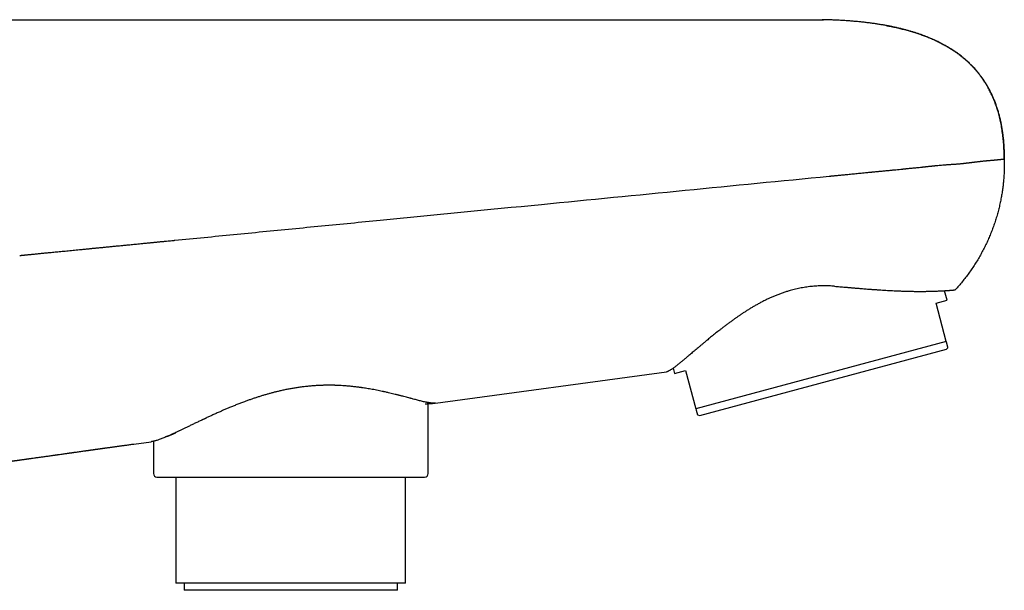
# Model space of a CAD drawing. Header units: millimetres. Extents: x 8 to 865, y 12 to 373.
# Tile 14 of 14: x 781 to 865, y 315 to 363. Entities that reach past the tile are written whole.
import ezdxf

# ---------------------------------------------------------------- set-up
doc = ezdxf.new("R2010")
doc.units = ezdxf.units.MM

msp = doc.modelspace()

# ---------------------------------------------------------------- linework, layer by layer
at = {"color": 7, "linetype": 'Continuous', "lineweight": 30}
for p, q in [((790.614, 362.998), (848.969, 362.996)), ((848.971, 362.997), (848.969, 362.997)), ((848.97, 362.997), (848.97, 362.997)), ((848.971, 362.997), (848.971, 362.997)), ((849.166, 362.997), (849.167, 362.997)), ((849.167, 362.997), (849.262, 362.995)), ((859.765, 339.208), (859.548, 340.015)), ((858.82, 338.954), (859.765, 339.208)), ((859.694, 335.699), (858.82, 338.954)), ((859.694, 335.699), (838.45, 329.994)), ((838.775, 329.424), (859.699, 335.043)), ((859.699, 335.043), (859.835, 335.175)), ((836.514, 333.433), (836.632, 332.995)), ((836.632, 332.995), (837.576, 333.249)), ((837.576, 333.249), (838.45, 329.994)), ((816.361, 330.475), (835.96, 333.134)), ((815.744, 324.5), (815.744, 330.435)), ((838.591, 329.47), (838.775, 329.424)), ((790.729, 326.997), (790.785, 327.005)), ((790.778, 327.016), (790.783, 327.017)), ((790.783, 327.005), (792.26, 327.206)), ((792.444, 327.24), (792.444, 324.5)), ((794.356, 324.2), (794.356, 315.2)), ((813.831, 315.2), (813.831, 324.2)), ((813.831, 315.2), (794.356, 315.2)), ((795.055, 315.2), (795.055, 314.6)), ((813.132, 314.6), (813.132, 315.2)), ((813.132, 314.6), (795.055, 314.6))]:
    msp.add_line(p, q, dxfattribs=at)
for centre, start, end in [((792.744, 324.5), 180, 270), ((815.444, 324.5), 270, 0)]:
    msp.add_arc(centre, 0.3, start, end, dxfattribs=at)
for points, knots in [([(761.318, 362.999), (761.332, 362.999), (761.367, 362.999), (761.433, 362.999), (761.498, 362.999), (761.55, 362.999), (761.586, 362.999), (761.623, 362.999), (761.662, 362.999), (761.702, 362.999), (761.768, 362.999), (761.863, 362.999), (761.995, 362.999), (762.137, 362.999), (762.289, 362.999), (762.45, 362.999), (762.61, 362.999), (762.765, 362.999), (762.913, 362.999), (763.067, 362.999), (763.227, 362.999), (763.394, 362.999), (763.589, 362.999), (763.816, 362.999), (764.078, 362.999), (764.35, 362.999), (764.633, 362.999), (764.927, 362.999), (765.225, 362.999), (765.528, 362.999), (765.834, 362.999), (766.15, 362.999), (766.474, 362.999), (766.808, 362.999), (767.149, 362.999), (767.498, 362.999), (767.855, 362.999), (768.22, 362.999), (768.55, 362.998), (768.842, 362.998), (769.094, 362.998), (769.349, 362.998), (769.607, 362.998), (769.869, 362.998), (770.175, 362.998), (770.527, 362.998), (770.927, 362.998), (771.333, 362.998), (771.744, 362.998), (772.161, 362.998), (772.538, 362.998), (772.872, 362.998), (773.162, 362.998), (773.454, 362.998), (773.749, 362.998), (774.047, 362.998), (774.347, 362.998), (774.701, 362.998), (775.112, 362.998), (775.579, 362.998), (776.051, 362.998), (776.526, 362.998), (777.006, 362.998), (777.438, 362.998), (777.819, 362.998), (778.149, 362.998), (778.481, 362.998), (778.815, 362.998), (779.151, 362.998), (779.488, 362.998), (779.886, 362.998), (780.343, 362.998), (780.861, 362.998), (781.382, 362.998), (781.905, 362.998), (782.43, 362.998), (782.937, 362.998), (783.425, 362.998), (783.894, 362.998), (784.269, 362.998), (784.55, 362.998), (784.735, 362.998), (784.921, 362.998), (785.108, 362.998), (785.294, 362.998), (785.53, 362.998), (785.814, 362.998), (786.143, 362.998), (786.465, 362.998), (786.779, 362.998), (787.061, 362.998), (787.318, 362.998), (787.556, 362.998), (787.775, 362.998), (787.973, 362.998), (788.141, 362.998), (788.258, 362.998), (788.325, 362.998), (788.346, 362.998), (788.367, 362.998), (788.388, 362.998), (788.409, 362.998), (788.565, 362.998), (788.742, 362.998), (788.941, 362.998), (789.026, 362.998), (789.107, 362.998), (789.325, 362.998), (789.522, 362.998), (789.698, 362.998), (789.714, 362.998), (789.727, 362.998), (789.742, 362.998), (789.759, 362.998), (789.789, 362.998), (789.835, 362.998), (789.893, 362.998), (789.953, 362.998), (790.014, 362.998), (790.08, 362.998), (790.15, 362.998), (790.228, 362.998), (790.31, 362.998), (790.392, 362.998), (790.463, 362.998), (790.523, 362.998), (790.572, 362.998), (790.601, 362.998), (790.614, 362.998)], [0, 0, 0, 0, 0.007587, 0.018925, 0.030313, 0.034801, 0.039298, 0.043804, 0.048318, 0.052842, 0.057375, 0.070028, 0.082697, 0.095388, 0.108104, 0.12085, 0.13363, 0.143699, 0.153793, 0.163915, 0.174066, 0.184249, 0.194466, 0.208765, 0.223058, 0.23735, 0.251646, 0.265953, 0.280274, 0.293796, 0.307341, 0.320913, 0.334515, 0.348105, 0.361666, 0.375201, 0.388715, 0.402213, 0.415698, 0.424523, 0.433347, 0.44217, 0.450993, 0.459818, 0.468646, 0.481597, 0.494503, 0.507369, 0.5202, 0.532998, 0.545769, 0.554356, 0.562934, 0.571504, 0.580068, 0.588625, 0.597179, 0.60573, 0.618686, 0.631595, 0.644463, 0.657295, 0.670094, 0.682866, 0.691455, 0.700035, 0.708609, 0.717176, 0.72574, 0.734301, 0.742861, 0.755777, 0.768655, 0.781499, 0.794313, 0.807105, 0.819878, 0.831107, 0.842331, 0.853552, 0.85796, 0.862369, 0.866778, 0.871188, 0.875599, 0.880012, 0.887928, 0.89567, 0.903239, 0.910637, 0.917752, 0.92308, 0.92865, 0.934463, 0.938433, 0.942509, 0.946183, 0.946671, 0.947159, 0.947649, 0.948141, 0.948634, 0.949128, 0.959046, 0.961022, 0.963008, 0.965004, 0.966692, 0.978225, 0.978784, 0.979028, 0.979323, 0.979669, 0.980065, 0.980511, 0.981764, 0.983296, 0.984563, 0.985973, 0.987526, 0.989222, 0.990835, 0.993011, 0.994928, 0.996585, 0.997983, 0.999121, 1, 1, 1, 1]), ([(848.969, 362.997), (848.984, 362.997), (849.013, 362.997), (849.053, 362.997), (849.083, 362.997), (849.103, 362.997), (849.121, 362.997), (849.14, 362.997), (849.155, 362.997), (849.165, 362.997), (849.166, 362.997), (849.166, 362.997)], [0, 0, 0, 0, 0.142808, 0.276396, 0.406463, 0.472198, 0.539347, 0.659185, 0.777767, 0.899193, 1, 1, 1, 1]), ([(864.603, 351.18), (864.603, 351.221), (864.604, 351.362), (864.599, 351.601), (864.59, 351.892), (864.577, 352.174), (864.559, 352.448), (864.537, 352.713), (864.511, 352.978), (864.48, 353.243), (864.445, 353.507), (864.405, 353.763), (864.362, 354.009), (864.314, 354.255), (864.262, 354.502), (864.203, 354.747), (864.142, 354.983), (864.078, 355.209), (864.012, 355.426), (863.944, 355.634), (863.874, 355.834), (863.8, 356.034), (863.72, 356.233), (863.636, 356.431), (863.551, 356.62), (863.466, 356.799), (863.381, 356.968), (863.297, 357.128), (863.214, 357.278), (863.132, 357.421), (863.046, 357.563), (862.957, 357.706), (862.864, 357.847), (862.774, 357.978), (862.688, 358.1), (862.605, 358.212), (862.524, 358.319), (862.445, 358.418), (862.369, 358.513), (862.294, 358.602), (862.221, 358.687), (862.15, 358.769), (862.08, 358.847), (862.012, 358.921), (861.94, 358.998), (861.865, 359.077), (861.788, 359.156), (861.713, 359.231), (861.642, 359.302), (861.561, 359.38), (861.464, 359.472), (861.346, 359.578), (861.22, 359.689), (861.083, 359.804), (860.936, 359.922), (860.786, 360.038), (860.635, 360.15), (860.483, 360.259), (860.322, 360.369), (860.151, 360.481), (859.973, 360.593), (859.785, 360.705), (859.588, 360.818), (859.379, 360.933), (859.173, 361.04), (858.971, 361.14), (858.775, 361.233), (858.571, 361.326), (858.357, 361.418), (858.135, 361.51), (857.905, 361.6), (857.667, 361.689), (857.419, 361.777), (857.167, 361.862), (856.912, 361.942), (856.654, 362.02), (856.387, 362.096), (856.11, 362.17), (855.824, 362.241), (855.527, 362.311), (855.229, 362.377), (854.93, 362.438), (854.63, 362.496), (854.321, 362.551), (854.002, 362.603), (853.674, 362.653), (853.336, 362.701), (852.988, 362.745), (852.63, 362.786), (852.261, 362.824), (851.882, 362.859), (851.492, 362.891), (851.099, 362.918), (850.703, 362.942), (850.304, 362.962), (849.896, 362.978), (849.515, 362.99), (849.271, 362.995), (849.166, 362.997)], [0, 0, 0, 0, 0.005563, 0.0190473, 0.032129, 0.0448217, 0.0571386, 0.0690924, 0.0806954, 0.0930675, 0.1050447, 0.1166413, 0.1278713, 0.1387478, 0.1504849, 0.1618141, 0.1727511, 0.1833107, 0.1935067, 0.2033521, 0.2128591, 0.222039, 0.2321215, 0.2418066, 0.2511075, 0.2600359, 0.2686029, 0.2766744, 0.2844149, 0.291832, 0.2989324, 0.3069806, 0.3145975, 0.321791, 0.328568, 0.3349348, 0.340897, 0.3468297, 0.3523517, 0.3576498, 0.362752, 0.3676633, 0.3723891, 0.3769347, 0.3813058, 0.3865621, 0.3915644, 0.3963263, 0.4008626, 0.4052442, 0.4120443, 0.4192637, 0.4269121, 0.4349995, 0.443536, 0.4525327, 0.4606014, 0.4690231, 0.4778063, 0.4869602, 0.4964943, 0.5062408, 0.5164498, 0.5271676, 0.5384088, 0.5477893, 0.5575235, 0.5676209, 0.5780913, 0.5889449, 0.5999883, 0.6114227, 0.6232596, 0.6355106, 0.6472301, 0.659325, 0.6718058, 0.684683, 0.6979678, 0.7116713, 0.7258052, 0.7391495, 0.7528746, 0.7669899, 0.7815051, 0.79643, 0.8117743, 0.827548, 0.8437612, 0.8604242, 0.8775471, 0.8951404, 0.9132143, 0.9307052, 0.9486414, 0.9670319, 0.9858854, 1, 1, 1, 1]), ([(854.656, 362.49), (854.648, 362.491), (854.538, 362.513), (854.321, 362.55), (854.002, 362.603), (853.674, 362.653), (853.336, 362.701), (852.988, 362.745), (852.63, 362.786), (852.261, 362.824), (851.882, 362.859), (851.492, 362.891), (851.099, 362.918), (850.703, 362.942), (850.304, 362.962), (849.896, 362.978), (849.515, 362.99), (849.271, 362.995), (849.166, 362.997)], [0, 0, 0, 0, 0.004379, 0.061247, 0.119725, 0.179854, 0.241673, 0.305222, 0.370541, 0.437673, 0.506658, 0.577537, 0.650354, 0.720821, 0.793083, 0.867175, 0.943132, 1, 1, 1, 1]), ([(854.656, 362.49), (854.707, 362.481), (854.902, 362.445), (855.238, 362.376), (855.655, 362.284), (856.056, 362.186), (856.443, 362.082), (856.822, 361.973), (857.193, 361.856), (857.555, 361.733), (857.909, 361.602), (858.255, 361.465), (858.597, 361.318), (858.936, 361.162), (859.271, 360.995), (859.596, 360.82), (859.912, 360.636), (860.218, 360.445), (860.512, 360.247), (860.794, 360.042), (861.064, 359.831), (861.325, 359.611), (861.576, 359.384), (861.818, 359.148), (862.05, 358.903), (862.263, 358.66), (862.458, 358.421), (862.638, 358.185), (862.809, 357.943), (862.974, 357.694), (863.13, 357.438), (863.279, 357.175), (863.42, 356.905), (863.554, 356.628), (863.68, 356.343), (863.798, 356.052), (863.908, 355.753), (864.01, 355.447), (864.104, 355.133), (864.191, 354.812), (864.269, 354.483), (864.339, 354.147), (864.402, 353.803), (864.456, 353.452), (864.502, 353.093), (864.539, 352.725), (864.569, 352.35), (864.59, 351.967), (864.603, 351.576), (864.605, 351.313), (864.606, 351.18)], [0, 0, 0, 0, 0.00928, 0.035644, 0.061582, 0.08595, 0.109944, 0.133573, 0.156848, 0.179777, 0.202373, 0.224649, 0.246618, 0.269321, 0.291722, 0.313841, 0.335699, 0.357321, 0.378729, 0.399401, 0.419922, 0.440317, 0.460614, 0.480842, 0.501031, 0.521213, 0.53889, 0.556607, 0.574386, 0.592248, 0.610216, 0.628313, 0.64656, 0.66498, 0.683595, 0.702426, 0.721494, 0.740822, 0.76043, 0.780338, 0.800565, 0.821131, 0.842055, 0.863355, 0.885048, 0.907152, 0.929684, 0.952659, 0.976092, 1, 1, 1, 1]), ([(849.762, 349.727), (849.777, 349.728), (849.81, 349.732), (849.865, 349.737), (849.929, 349.743), (850.004, 349.75), (850.088, 349.758), (850.183, 349.768), (850.291, 349.778), (850.41, 349.79), (850.539, 349.802), (850.679, 349.816), (850.828, 349.83), (850.988, 349.846), (851.163, 349.863), (851.354, 349.882), (851.562, 349.902), (851.78, 349.923), (852.009, 349.945), (852.243, 349.968), (852.48, 349.991), (852.72, 350.015), (852.939, 350.036), (853.134, 350.055), (853.26, 350.067), (853.337, 350.075), (853.364, 350.078), (853.386, 350.08), (853.408, 350.082), (853.43, 350.084), (853.452, 350.086), (853.569, 350.097), (853.781, 350.118), (854.098, 350.149), (854.423, 350.181), (854.757, 350.213), (855.086, 350.245), (855.396, 350.276), (855.688, 350.304), (855.893, 350.324), (856.025, 350.337), (856.085, 350.343), (856.146, 350.349), (856.207, 350.355), (856.267, 350.36), (856.327, 350.366), (856.432, 350.377), (856.585, 350.392), (856.786, 350.412), (856.994, 350.433), (857.198, 350.454), (857.4, 350.475), (857.544, 350.491), (857.639, 350.501), (857.684, 350.506), (857.733, 350.511), (857.786, 350.517), (857.843, 350.523), (857.899, 350.529), (857.982, 350.538), (858.09, 350.549), (858.218, 350.563), (858.338, 350.576), (858.448, 350.588), (858.55, 350.598), (858.64, 350.608), (858.719, 350.616), (858.788, 350.623), (858.856, 350.63), (858.903, 350.635), (858.933, 350.638), (858.94, 350.638), (858.947, 350.639), (858.955, 350.64), (858.962, 350.64), (858.968, 350.641), (859.045, 350.648), (859.188, 350.662), (859.334, 350.674), (859.418, 350.681), (859.442, 350.683), (859.467, 350.685), (859.491, 350.687), (859.515, 350.689), (859.539, 350.691), (859.569, 350.693), (859.609, 350.696), (859.664, 350.7), (859.73, 350.705), (859.807, 350.71), (859.891, 350.716), (859.984, 350.722), (860.082, 350.728), (860.181, 350.735), (860.289, 350.742), (860.402, 350.75), (860.521, 350.758), (860.631, 350.766), (860.734, 350.774), (860.829, 350.782), (860.917, 350.79), (860.997, 350.798), (861.071, 350.805), (861.118, 350.81), (861.141, 350.813)], [0, 0, 0, 0, 0.003432, 0.007615, 0.012546, 0.01822, 0.024633, 0.031779, 0.040095, 0.04921, 0.059116, 0.069805, 0.081265, 0.093489, 0.106464, 0.121593, 0.137603, 0.15448, 0.172207, 0.190768, 0.208831, 0.227594, 0.247044, 0.260251, 0.273748, 0.276777, 0.278509, 0.280241, 0.281972, 0.283702, 0.285431, 0.287159, 0.311595, 0.335837, 0.363157, 0.390247, 0.417116, 0.443774, 0.467068, 0.490214, 0.49539, 0.500559, 0.505722, 0.510877, 0.516026, 0.521167, 0.526302, 0.543077, 0.56058, 0.578805, 0.597744, 0.614997, 0.632795, 0.636864, 0.640961, 0.645085, 0.650309, 0.655582, 0.660743, 0.665791, 0.678634, 0.690695, 0.70198, 0.712495, 0.722244, 0.731231, 0.738512, 0.745209, 0.751322, 0.758503, 0.759246, 0.759976, 0.760694, 0.761399, 0.762091, 0.762771, 0.763437, 0.784799, 0.805404, 0.807941, 0.810467, 0.81298, 0.815482, 0.817973, 0.820451, 0.822687, 0.82741, 0.832829, 0.839984, 0.84807, 0.857087, 0.86703, 0.877898, 0.888908, 0.89941, 0.913496, 0.926864, 0.939517, 0.951459, 0.962692, 0.973036, 0.982701, 0.991689, 1, 1, 1, 1]), ([(864.606, 351.18), (864.608, 351.051), (864.613, 350.793), (864.608, 350.405), (864.594, 350.012), (864.569, 349.617), (864.535, 349.218), (864.49, 348.817), (864.435, 348.415), (864.367, 348.004), (864.286, 347.585), (864.192, 347.158), (864.086, 346.732), (863.967, 346.305), (863.835, 345.879), (863.691, 345.458), (863.536, 345.043), (863.37, 344.633), (863.192, 344.226), (863.001, 343.822), (862.798, 343.422), (862.584, 343.027), (862.357, 342.636), (862.119, 342.25), (861.868, 341.871), (861.607, 341.498), (861.334, 341.132), (861.05, 340.774), (860.756, 340.423), (860.552, 340.196), (860.45, 340.083)], [0, 0, 0, 0, 0.031712, 0.0637382, 0.0960696, 0.1286982, 0.1616173, 0.194821, 0.2283049, 0.2620656, 0.2977239, 0.3336651, 0.3698748, 0.4063403, 0.4430495, 0.479992, 0.5161905, 0.5525934, 0.5891865, 0.6259538, 0.6628794, 0.6999486, 0.737147, 0.7744612, 0.8118789, 0.8493869, 0.8869693, 0.9246098, 0.9622921, 1, 1, 1, 1]), ([(861.141, 350.813), (861.156, 350.815), (861.189, 350.818), (861.241, 350.824), (861.301, 350.832), (861.368, 350.84), (861.442, 350.848), (861.524, 350.858), (861.593, 350.867), (861.649, 350.874), (861.691, 350.879), (861.734, 350.884), (861.778, 350.889), (861.823, 350.895), (861.868, 350.9), (861.934, 350.909), (862.018, 350.919), (862.121, 350.932), (862.22, 350.944), (862.316, 350.955), (862.403, 350.966), (862.474, 350.974), (862.53, 350.98), (862.575, 350.985), (862.62, 350.99), (862.667, 350.996), (862.726, 351.002), (862.798, 351.009), (862.881, 351.018), (862.967, 351.026), (863.055, 351.035), (863.141, 351.043), (863.224, 351.051), (863.314, 351.059), (863.414, 351.068), (863.517, 351.077), (863.594, 351.084), (863.638, 351.088), (863.654, 351.09), (863.659, 351.09), (863.664, 351.091), (863.669, 351.091), (863.674, 351.091), (863.684, 351.092), (863.701, 351.094), (863.725, 351.096), (863.753, 351.099), (863.783, 351.102), (863.816, 351.105), (863.852, 351.108), (863.89, 351.112), (863.929, 351.116), (863.968, 351.12), (864.007, 351.124), (864.047, 351.128), (864.087, 351.132), (864.125, 351.136), (864.159, 351.14), (864.193, 351.143), (864.224, 351.146), (864.253, 351.149), (864.279, 351.152), (864.302, 351.154), (864.322, 351.156), (864.338, 351.158), (864.35, 351.159), (864.359, 351.16), (864.368, 351.161), (864.377, 351.162), (864.387, 351.162), (864.398, 351.163), (864.411, 351.165), (864.428, 351.166), (864.449, 351.168), (864.47, 351.17), (864.49, 351.172), (864.508, 351.173), (864.523, 351.174), (864.536, 351.175), (864.547, 351.176), (864.558, 351.177), (864.567, 351.177), (864.576, 351.178), (864.585, 351.179), (864.592, 351.179), (864.598, 351.179), (864.602, 351.18), (864.603, 351.18), (864.604, 351.18)], [0, 0, 0, 0, 0.0067, 0.014604, 0.023709, 0.034015, 0.04552, 0.058223, 0.072121, 0.078614, 0.085339, 0.092294, 0.099481, 0.106897, 0.114545, 0.122101, 0.14012, 0.157244, 0.175618, 0.192842, 0.208917, 0.223844, 0.232641, 0.240985, 0.249749, 0.259032, 0.26866, 0.285029, 0.302311, 0.320506, 0.339614, 0.359637, 0.378669, 0.396626, 0.42428, 0.451933, 0.47627, 0.486978, 0.488381, 0.489783, 0.491185, 0.492588, 0.49399, 0.495393, 0.501428, 0.508498, 0.516604, 0.525746, 0.535923, 0.547137, 0.559386, 0.572672, 0.585486, 0.599136, 0.613622, 0.628869, 0.643696, 0.657736, 0.670989, 0.685457, 0.698853, 0.711178, 0.722431, 0.732611, 0.741719, 0.747249, 0.752292, 0.756848, 0.76212, 0.767885, 0.774024, 0.780537, 0.793069, 0.806789, 0.821696, 0.837792, 0.855077, 0.867038, 0.879509, 0.892429, 0.9049, 0.91694, 0.92855, 0.945487, 0.961415, 0.976335, 0.990246, 1, 1, 1, 1]), ([(864.606, 351.18), (864.606, 351.18), (864.606, 351.18), (864.605, 351.18), (864.604, 351.18), (864.604, 351.18)], [0, 0, 0, 0, 0.44113, 0.925944, 1, 1, 1, 1]), ([(794.269, 344.291), (795.099, 344.372), (796.757, 344.534), (799.244, 344.778), (801.73, 345.022), (804.216, 345.265), (806.702, 345.509), (809.188, 345.752), (815.402, 346.361), (828.927, 347.686), (841.623, 348.93), (849.762, 349.727)], [0, 0, 0, 0, 0.044826, 0.089637, 0.134453, 0.179249, 0.224037, 0.268829, 0.313624, 0.560023, 1, 1, 1, 1]), ([(781.099, 343.001), (781.104, 343.001), (781.114, 343.002), (781.144, 343.005), (781.184, 343.009), (781.236, 343.014), (781.3, 343.02), (781.374, 343.027), (781.456, 343.035), (781.546, 343.044), (781.646, 343.054), (781.755, 343.065), (781.875, 343.077), (782.003, 343.089), (782.14, 343.102), (782.285, 343.117), (782.439, 343.132), (782.602, 343.148), (782.774, 343.165), (782.955, 343.182), (783.145, 343.201), (783.343, 343.22), (783.55, 343.241), (783.765, 343.262), (783.988, 343.284), (784.219, 343.306), (784.458, 343.33), (784.704, 343.354), (784.958, 343.379), (785.218, 343.404), (785.485, 343.43), (785.758, 343.457), (786.037, 343.484), (786.323, 343.512), (786.613, 343.541), (786.909, 343.57), (787.21, 343.599), (787.515, 343.629), (787.824, 343.659), (788.136, 343.69), (788.453, 343.721), (788.782, 343.753), (789.126, 343.787), (789.484, 343.822), (789.846, 343.857), (790.166, 343.889), (790.442, 343.916), (790.672, 343.938), (790.902, 343.961), (791.133, 343.983), (791.344, 344.004), (791.534, 344.023), (791.7, 344.039), (791.859, 344.055), (791.985, 344.067), (792.078, 344.076), (792.144, 344.083), (792.214, 344.089), (792.288, 344.097), (792.371, 344.105), (792.462, 344.114), (792.564, 344.124), (792.677, 344.135), (792.797, 344.146), (792.924, 344.159), (793.054, 344.172), (793.186, 344.185), (793.318, 344.197), (793.482, 344.214), (793.676, 344.233), (793.902, 344.255), (794.052, 344.269), (794.127, 344.277)], [0, 0, 0, 0, 0.019704, 0.039408, 0.059111, 0.078814, 0.098517, 0.118222, 0.136285, 0.154348, 0.172411, 0.190472, 0.208534, 0.226596, 0.244189, 0.261783, 0.279375, 0.296968, 0.314559, 0.332151, 0.349744, 0.367338, 0.384932, 0.402525, 0.420118, 0.43771, 0.455301, 0.472892, 0.490482, 0.508074, 0.525668, 0.543262, 0.560859, 0.578457, 0.596057, 0.613656, 0.631254, 0.648846, 0.666431, 0.684003, 0.701563, 0.719119, 0.738397, 0.757697, 0.777031, 0.796411, 0.808613, 0.820766, 0.83279, 0.844775, 0.856997, 0.865771, 0.874488, 0.882861, 0.890622, 0.893966, 0.897365, 0.900928, 0.904765, 0.908986, 0.9137, 0.919, 0.924843, 0.931115, 0.937701, 0.944488, 0.951361, 0.958207, 0.964915, 0.976812, 0.988416, 1, 1, 1, 1]), ([(794.127, 344.277), (794.15, 344.278), (794.198, 344.282), (794.246, 344.288), (794.269, 344.291)], [0, 0, 0, 0, 0.501032, 1, 1, 1, 1]), ([(850.21, 340.395), (850.133, 340.4), (849.981, 340.411), (849.75, 340.421), (849.519, 340.427), (849.286, 340.428), (849.051, 340.424), (848.816, 340.415), (848.579, 340.4), (848.342, 340.381), (848.104, 340.356), (847.865, 340.325), (847.627, 340.288), (847.388, 340.247), (847.151, 340.199), (846.913, 340.146), (846.677, 340.088), (846.419, 340.018), (846.141, 339.935), (845.844, 339.838), (845.549, 339.732), (845.257, 339.618), (844.968, 339.497), (844.714, 339.384), (844.495, 339.281), (844.308, 339.189), (844.122, 339.096), (843.91, 338.985), (843.673, 338.856), (843.412, 338.708), (843.155, 338.556), (842.902, 338.401), (842.653, 338.243), (842.423, 338.093), (842.211, 337.951), (842.016, 337.818), (841.824, 337.684), (841.621, 337.539), (841.407, 337.384), (841.182, 337.219), (840.962, 337.053), (840.757, 336.896), (840.565, 336.748), (840.388, 336.609), (840.213, 336.47), (840.04, 336.332), (839.869, 336.194), (839.7, 336.057), (839.535, 335.921), (839.361, 335.778), (839.18, 335.628), (838.993, 335.472), (838.811, 335.319), (838.635, 335.171), (838.467, 335.029), (838.305, 334.892), (838.147, 334.759), (838.001, 334.635), (837.867, 334.522), (837.744, 334.418), (837.624, 334.317), (837.51, 334.222), (837.402, 334.132), (837.3, 334.048), (837.201, 333.967), (837.107, 333.889), (837.016, 333.816), (836.929, 333.747), (836.845, 333.681), (836.765, 333.619), (836.689, 333.561), (836.613, 333.504), (836.536, 333.448), (836.457, 333.392), (836.379, 333.339), (836.304, 333.291), (836.234, 333.249), (836.169, 333.212), (836.11, 333.183), (836.055, 333.159), (836.007, 333.143), (835.975, 333.135), (835.961, 333.134), (835.96, 333.134)], [0, 0, 0, 0, 0.010654, 0.02131, 0.031964, 0.042683, 0.053403, 0.064122, 0.074952, 0.085785, 0.096615, 0.10753, 0.118447, 0.129362, 0.140332, 0.151302, 0.162312, 0.173321, 0.187509, 0.201703, 0.215892, 0.230249, 0.244611, 0.258969, 0.268619, 0.278269, 0.287937, 0.297604, 0.311797, 0.325992, 0.340185, 0.354473, 0.368764, 0.383052, 0.394762, 0.406471, 0.4182, 0.429928, 0.444314, 0.458701, 0.473118, 0.487535, 0.499783, 0.512032, 0.524298, 0.536565, 0.549013, 0.561462, 0.573929, 0.586396, 0.601357, 0.616318, 0.631312, 0.646307, 0.660654, 0.675, 0.689379, 0.703758, 0.715987, 0.728216, 0.740466, 0.752717, 0.764026, 0.775336, 0.786664, 0.797993, 0.808971, 0.819949, 0.830946, 0.841942, 0.852472, 0.863007, 0.875421, 0.887842, 0.901582, 0.915322, 0.929104, 0.942886, 0.956795, 0.970704, 0.984659, 0.998613, 1, 1, 1, 1]), ([(850.211, 340.391), (850.287, 340.385), (850.439, 340.373), (850.666, 340.353), (850.892, 340.334), (851.147, 340.312), (851.431, 340.287), (851.743, 340.26), (852.052, 340.234), (852.33, 340.21), (852.579, 340.19), (852.797, 340.173), (853.014, 340.156), (853.261, 340.137), (853.536, 340.117), (853.837, 340.095), (854.135, 340.075), (854.426, 340.057), (854.71, 340.04), (854.987, 340.025), (855.259, 340.011), (855.501, 340), (855.715, 339.991), (855.9, 339.984), (856.083, 339.978), (856.264, 339.973), (856.443, 339.968), (856.619, 339.964), (856.793, 339.961), (856.988, 339.958), (857.203, 339.956), (857.435, 339.955), (857.66, 339.956), (857.851, 339.957), (858.009, 339.959), (858.139, 339.961), (858.265, 339.964), (858.414, 339.967), (858.582, 339.972), (858.765, 339.978), (858.941, 339.985), (859.107, 339.992), (859.265, 340), (859.408, 340.007), (859.537, 340.015), (859.653, 340.022), (859.761, 340.029), (859.862, 340.036), (859.955, 340.042), (860.039, 340.048), (860.116, 340.054), (860.186, 340.06), (860.247, 340.065), (860.303, 340.07), (860.352, 340.074), (860.392, 340.077), (860.422, 340.08), (860.44, 340.082), (860.448, 340.083), (860.449, 340.083), (860.45, 340.083)], [0, 0, 0, 0, 0.013435, 0.02687, 0.040322, 0.053773, 0.072637, 0.091502, 0.110406, 0.12931, 0.142984, 0.156658, 0.170348, 0.184039, 0.203637, 0.223235, 0.242885, 0.262534, 0.281656, 0.300779, 0.31995, 0.339122, 0.352824, 0.366525, 0.380246, 0.393967, 0.407917, 0.421867, 0.435837, 0.449807, 0.469897, 0.489987, 0.510139, 0.530292, 0.542943, 0.555595, 0.568262, 0.58093, 0.601447, 0.621968, 0.642486, 0.663155, 0.683829, 0.704499, 0.722834, 0.741169, 0.759551, 0.777933, 0.796221, 0.814512, 0.8328, 0.851195, 0.869592, 0.887986, 0.908907, 0.929827, 0.950818, 0.971809, 0.985902, 1, 1, 1, 1]), ([(859.835, 335.175), (859.835, 335.176), (859.834, 335.178), (859.83, 335.192), (859.825, 335.212), (859.818, 335.238), (859.809, 335.271), (859.8, 335.307), (859.789, 335.345), (859.779, 335.385), (859.767, 335.428), (859.754, 335.475), (859.741, 335.526), (859.726, 335.58), (859.711, 335.638), (859.7, 335.679), (859.694, 335.699)], [0, 0, 0, 0, 0.092989, 0.186024, 0.263816, 0.341609, 0.419503, 0.497397, 0.560079, 0.62276, 0.685486, 0.748212, 0.811141, 0.874071, 0.937035, 1, 1, 1, 1]), ([(816.36, 330.476), (816.349, 330.474), (816.312, 330.469), (816.24, 330.466), (816.143, 330.468), (816.046, 330.476), (815.951, 330.487), (815.86, 330.5), (815.754, 330.517), (815.67, 330.533), (815.613, 330.544), (815.597, 330.548), (815.581, 330.551), (815.565, 330.554), (815.548, 330.558), (815.532, 330.561), (815.471, 330.574), (815.36, 330.598), (815.194, 330.637), (815.018, 330.681), (814.841, 330.726), (814.662, 330.772), (814.492, 330.817), (814.369, 330.849), (814.3, 330.867), (814.278, 330.873), (814.256, 330.879), (814.234, 330.885), (814.212, 330.891), (814.133, 330.912), (813.996, 330.948), (813.793, 331.002), (813.627, 331.045), (813.5, 331.078), (813.416, 331.1), (813.33, 331.122), (813.241, 331.145), (813.146, 331.169), (813.009, 331.204), (812.833, 331.247), (812.616, 331.3), (812.371, 331.358), (812.185, 331.4), (812.062, 331.428), (812.027, 331.435), (811.993, 331.443), (811.959, 331.45), (811.925, 331.458), (811.89, 331.465), (811.789, 331.487), (811.619, 331.523), (811.377, 331.572), (811.133, 331.619), (810.895, 331.662), (810.665, 331.702), (810.452, 331.737), (810.302, 331.76), (810.219, 331.772), (810.193, 331.776), (810.167, 331.78), (810.141, 331.784), (810.114, 331.787), (809.992, 331.805), (809.771, 331.835), (809.45, 331.873), (809.126, 331.907), (808.813, 331.934), (808.511, 331.956), (808.233, 331.971), (808.038, 331.979), (807.93, 331.983), (807.896, 331.984), (807.862, 331.985), (807.828, 331.986), (807.795, 331.987), (807.666, 331.99), (807.441, 331.993), (807.12, 331.992), (806.798, 331.986), (806.475, 331.973), (806.199, 331.957), (805.969, 331.941), (805.787, 331.926), (805.604, 331.91), (805.421, 331.891), (805.238, 331.871), (805.054, 331.848), (804.818, 331.817), (804.528, 331.774), (804.186, 331.717), (803.844, 331.654), (803.502, 331.584), (803.184, 331.514), (802.892, 331.445), (802.624, 331.377), (802.355, 331.306), (802.087, 331.231), (801.815, 331.152), (801.54, 331.068), (801.262, 330.979), (800.983, 330.887), (800.705, 330.792), (800.427, 330.693), (800.191, 330.607), (799.994, 330.533), (799.836, 330.473), (799.679, 330.412), (799.522, 330.351), (799.367, 330.289), (799.212, 330.226), (799.058, 330.163), (798.864, 330.083), (798.63, 329.984), (798.358, 329.867), (798.126, 329.765), (797.931, 329.679), (797.774, 329.608), (797.622, 329.539), (797.427, 329.451), (797.192, 329.343), (796.987, 329.247), (796.856, 329.185), (796.795, 329.157), (796.734, 329.128), (796.673, 329.1), (796.613, 329.071), (796.553, 329.043), (796.413, 328.976), (796.196, 328.873), (795.907, 328.734), (795.626, 328.599), (795.403, 328.491), (795.233, 328.409), (795.114, 328.352), (794.997, 328.296), (794.881, 328.24), (794.771, 328.188), (794.667, 328.138), (794.527, 328.072), (794.35, 327.989), (794.138, 327.891), (793.958, 327.809), (793.806, 327.741), (793.712, 327.699), (793.652, 327.673), (793.624, 327.661), (793.597, 327.649), (793.569, 327.638), (793.542, 327.626), (793.515, 327.615), (793.441, 327.583), (793.322, 327.534), (793.164, 327.471), (793.013, 327.414), (792.87, 327.363), (792.735, 327.319), (792.609, 327.281), (792.493, 327.251), (792.387, 327.227), (792.31, 327.212), (792.269, 327.207), (792.26, 327.206)], [0, 0, 0, 0, 0.005144, 0.016096, 0.027046, 0.038002, 0.046045, 0.054099, 0.062167, 0.072845, 0.074046, 0.075247, 0.076449, 0.077651, 0.078854, 0.080057, 0.081261, 0.092335, 0.103402, 0.114468, 0.125542, 0.1353, 0.145076, 0.153698, 0.154828, 0.155959, 0.15709, 0.158222, 0.159354, 0.160487, 0.170291, 0.180095, 0.189906, 0.193764, 0.197623, 0.201485, 0.20535, 0.209532, 0.214076, 0.223142, 0.232182, 0.241201, 0.253082, 0.254415, 0.255747, 0.257079, 0.25841, 0.259742, 0.261073, 0.262405, 0.271481, 0.280498, 0.289462, 0.298378, 0.306189, 0.313971, 0.320798, 0.321691, 0.322583, 0.323475, 0.324367, 0.325259, 0.32615, 0.336926, 0.347603, 0.358194, 0.368709, 0.377909, 0.387068, 0.3951, 0.39615, 0.3972, 0.398249, 0.399299, 0.400347, 0.401396, 0.411273, 0.421101, 0.430892, 0.440655, 0.450402, 0.455869, 0.461336, 0.466806, 0.47228, 0.47776, 0.483248, 0.488746, 0.499, 0.509268, 0.519561, 0.529891, 0.540269, 0.548466, 0.556705, 0.564991, 0.573332, 0.581731, 0.590515, 0.599374, 0.608315, 0.617342, 0.626461, 0.635512, 0.640805, 0.646103, 0.651405, 0.656714, 0.662029, 0.667352, 0.672684, 0.678026, 0.687688, 0.697404, 0.707179, 0.712969, 0.718782, 0.724619, 0.730003, 0.740729, 0.751436, 0.753838, 0.756239, 0.758639, 0.76104, 0.763439, 0.765839, 0.768238, 0.780328, 0.792383, 0.804412, 0.816422, 0.821811, 0.827198, 0.832584, 0.837971, 0.843358, 0.848236, 0.852893, 0.86372, 0.874499, 0.885238, 0.892307, 0.899362, 0.900944, 0.902526, 0.904107, 0.905688, 0.907268, 0.908848, 0.910427, 0.920384, 0.930294, 0.940164, 0.949999, 0.959806, 0.969591, 0.978803, 0.988006, 0.997207, 1, 1, 1, 1]), ([(815.478, 330.419), (815.483, 330.419), (815.504, 330.42), (815.545, 330.423), (815.601, 330.426), (815.665, 330.43), (815.742, 330.435), (815.833, 330.44), (815.941, 330.447), (816.06, 330.454), (816.179, 330.461), (816.259, 330.466), (816.297, 330.469)], [0, 0, 0, 0, 0.019658, 0.084223, 0.156124, 0.235407, 0.322107, 0.440951, 0.571461, 0.713667, 0.867589, 1, 1, 1, 1]), ([(815.744, 330.434), (815.758, 330.435), (815.804, 330.438), (815.884, 330.443), (815.988, 330.449), (816.101, 330.456), (816.207, 330.463), (816.274, 330.467), (816.3, 330.469)], [0, 0, 0, 0, 0.078345, 0.247405, 0.434007, 0.638153, 0.859847, 1, 1, 1, 1]), ([(838.45, 329.994), (838.459, 329.964), (838.475, 329.904), (838.497, 329.823), (838.516, 329.748), (838.532, 329.689), (838.545, 329.643), (838.554, 329.607), (838.563, 329.575), (838.57, 329.548), (838.577, 329.524), (838.582, 329.504), (838.586, 329.489), (838.589, 329.478), (838.591, 329.471), (838.591, 329.47), (838.591, 329.47)], [0, 0, 0, 0, 0.093111, 0.186222, 0.27945, 0.372678, 0.435135, 0.497592, 0.560096, 0.6226, 0.685426, 0.748253, 0.811134, 0.874015, 0.937, 1, 1, 1, 1]), ([(793.649, 327.672), (793.672, 327.682), (793.723, 327.704), (793.795, 327.734), (793.863, 327.762), (793.919, 327.786), (793.967, 327.806), (794.008, 327.822), (794.04, 327.835), (794.063, 327.845), (794.082, 327.853), (794.104, 327.862), (794.133, 327.873), (794.186, 327.895), (794.244, 327.918), (794.288, 327.936), (794.303, 327.942)], [0, 0, 0, 0, 0.103867, 0.224396, 0.319024, 0.403229, 0.476773, 0.538927, 0.58967, 0.621545, 0.64669, 0.678458, 0.724064, 0.783055, 0.929442, 1, 1, 1, 1]), ([(765.196, 323.398), (765.199, 323.398), (765.206, 323.4), (765.22, 323.402), (765.239, 323.404), (765.259, 323.407), (765.28, 323.411), (765.299, 323.413), (765.316, 323.416), (765.332, 323.418), (765.347, 323.421), (765.363, 323.423), (765.379, 323.425), (765.396, 323.428), (765.414, 323.431), (765.433, 323.433), (765.454, 323.437), (765.477, 323.44), (765.501, 323.443), (765.527, 323.447), (765.553, 323.451), (765.578, 323.455), (765.598, 323.458), (765.616, 323.461), (765.632, 323.463), (765.647, 323.465), (765.662, 323.467), (765.683, 323.471), (765.711, 323.475), (765.745, 323.48), (765.776, 323.484), (765.803, 323.488), (765.826, 323.492), (765.85, 323.495), (765.874, 323.499), (765.896, 323.502), (765.914, 323.505), (765.929, 323.507), (765.943, 323.509), (765.957, 323.511), (765.973, 323.513), (765.992, 323.516), (766.015, 323.519), (766.039, 323.523), (766.065, 323.527), (766.093, 323.531), (766.122, 323.535), (766.151, 323.54), (766.179, 323.544), (766.205, 323.547), (766.23, 323.551), (766.254, 323.555), (766.279, 323.558), (766.304, 323.562), (766.335, 323.566), (766.371, 323.572), (766.412, 323.578), (766.454, 323.584), (766.497, 323.59), (766.543, 323.597), (766.593, 323.604), (766.637, 323.611), (766.676, 323.616), (766.707, 323.621), (766.739, 323.625), (766.772, 323.63), (766.804, 323.635), (766.834, 323.639), (766.862, 323.643), (766.886, 323.647), (766.908, 323.65), (766.929, 323.653), (766.951, 323.656), (766.976, 323.66), (767.006, 323.664), (767.042, 323.669), (767.078, 323.675), (767.115, 323.68), (767.15, 323.685), (767.187, 323.69), (767.225, 323.696), (767.262, 323.701), (767.295, 323.706), (767.325, 323.71), (767.354, 323.714), (767.384, 323.719), (767.416, 323.723), (767.46, 323.73), (767.517, 323.738), (767.583, 323.748), (767.65, 323.757), (767.714, 323.766), (767.771, 323.775), (767.82, 323.782), (767.863, 323.788), (767.906, 323.794), (767.951, 323.8), (767.999, 323.807), (768.051, 323.815), (768.111, 323.823), (768.177, 323.833), (768.248, 323.843), (768.317, 323.853), (768.381, 323.862), (768.439, 323.87), (768.492, 323.878), (768.546, 323.886), (768.599, 323.893), (768.652, 323.901), (768.703, 323.908), (768.757, 323.916), (768.81, 323.923), (768.859, 323.93), (768.905, 323.937), (768.951, 323.944), (768.997, 323.95), (769.045, 323.957), (769.092, 323.964), (769.139, 323.97), (769.188, 323.977), (769.236, 323.984), (769.286, 323.991), (769.333, 323.998), (769.38, 324.005), (769.428, 324.011), (769.476, 324.018), (769.524, 324.025), (769.573, 324.032), (769.622, 324.039), (769.672, 324.046), (769.722, 324.053), (769.768, 324.06), (769.809, 324.065), (769.854, 324.072), (769.907, 324.079), (769.97, 324.088), (770.037, 324.098), (770.107, 324.108), (770.177, 324.118), (770.247, 324.128), (770.315, 324.137), (770.381, 324.147), (770.445, 324.156), (770.505, 324.164), (770.559, 324.172), (770.612, 324.179), (770.667, 324.187), (770.728, 324.196), (770.791, 324.204), (770.852, 324.213), (770.905, 324.221), (770.953, 324.227), (770.998, 324.234), (771.045, 324.24), (771.096, 324.248), (771.158, 324.256), (771.232, 324.267), (771.317, 324.279), (771.402, 324.291), (771.486, 324.303), (771.568, 324.314), (771.65, 324.326), (771.729, 324.337), (771.803, 324.347), (771.874, 324.357), (771.944, 324.367), (772.02, 324.378), (772.099, 324.389), (772.18, 324.4), (772.26, 324.412), (772.34, 324.423), (772.442, 324.437), (772.566, 324.455), (772.716, 324.476), (772.872, 324.498), (773.008, 324.517), (773.122, 324.533), (773.211, 324.545), (773.297, 324.557), (773.377, 324.569), (773.448, 324.579), (773.512, 324.588), (773.575, 324.596), (773.641, 324.606), (773.715, 324.616), (773.795, 324.627), (773.88, 324.639), (773.966, 324.651), (774.053, 324.664), (774.144, 324.676), (774.239, 324.69), (774.337, 324.703), (774.419, 324.715), (774.485, 324.724), (774.535, 324.731), (774.58, 324.737), (774.622, 324.743), (774.664, 324.749), (774.71, 324.756), (774.76, 324.763), (774.814, 324.77), (774.872, 324.779), (774.936, 324.787), (775, 324.796), (775.064, 324.805), (775.129, 324.815), (775.199, 324.824), (775.274, 324.835), (775.354, 324.846), (775.438, 324.858), (775.518, 324.869), (775.587, 324.879), (775.642, 324.886), (775.688, 324.893), (775.725, 324.898), (775.756, 324.902), (775.784, 324.906), (775.813, 324.91), (775.85, 324.916), (775.898, 324.922), (775.956, 324.931), (776.02, 324.939), (776.09, 324.949), (776.166, 324.96), (776.249, 324.972), (776.338, 324.984), (776.422, 324.996), (776.498, 325.006), (776.565, 325.016), (776.633, 325.025), (776.698, 325.035), (776.758, 325.043), (776.81, 325.05), (776.853, 325.056), (776.888, 325.061), (776.919, 325.066), (776.949, 325.07), (776.989, 325.075), (777.039, 325.082), (777.1, 325.091), (777.169, 325.101), (777.246, 325.111), (777.334, 325.124), (777.432, 325.137), (777.54, 325.153), (777.64, 325.167), (777.727, 325.179), (777.795, 325.188), (777.858, 325.197), (777.914, 325.205), (777.965, 325.212), (778.038, 325.222), (778.138, 325.237), (778.264, 325.254), (778.391, 325.272), (778.514, 325.289), (778.634, 325.306), (778.78, 325.327), (778.953, 325.351), (779.152, 325.379), (779.351, 325.407), (779.511, 325.429), (779.631, 325.446), (779.711, 325.457), (779.793, 325.469), (779.881, 325.481), (779.978, 325.495), (780.082, 325.509), (780.186, 325.524), (780.284, 325.538), (780.375, 325.551), (780.459, 325.562), (780.54, 325.574), (780.619, 325.585), (780.696, 325.596), (780.766, 325.606), (780.826, 325.614), (780.876, 325.621), (780.92, 325.627), (780.966, 325.634), (781.02, 325.641), (781.081, 325.65), (781.15, 325.66), (781.226, 325.67), (781.308, 325.682), (781.395, 325.694), (781.488, 325.707), (781.582, 325.72), (781.672, 325.733), (781.752, 325.744), (781.82, 325.754), (781.879, 325.762), (781.935, 325.77), (781.993, 325.778), (782.054, 325.787), (782.118, 325.796), (782.185, 325.805), (782.288, 325.82), (782.424, 325.839), (782.585, 325.861), (782.735, 325.882), (782.877, 325.902), (783.021, 325.923), (783.173, 325.944), (783.336, 325.967), (783.566, 325.999), (783.765, 326.027), (783.929, 326.05), (783.995, 326.06), (784.055, 326.068), (784.108, 326.075), (784.153, 326.082), (784.191, 326.087), (784.23, 326.093), (784.271, 326.098), (784.318, 326.105), (784.368, 326.112), (784.426, 326.12), (784.533, 326.135), (784.684, 326.157), (784.875, 326.183), (785.027, 326.205), (785.142, 326.221), (785.22, 326.232), (785.291, 326.242), (785.352, 326.251), (785.401, 326.257), (785.439, 326.263), (785.467, 326.267), (785.493, 326.27), (785.523, 326.275), (785.563, 326.28), (785.612, 326.287), (785.669, 326.295), (785.729, 326.304), (785.79, 326.312), (785.852, 326.321), (786.012, 326.343), (786.272, 326.38), (786.534, 326.417), (786.697, 326.44), (786.756, 326.448), (786.808, 326.455), (786.854, 326.462), (786.893, 326.467), (786.927, 326.472), (786.962, 326.477), (787.002, 326.482), (787.052, 326.489), (787.112, 326.498), (787.181, 326.507), (787.254, 326.518), (787.327, 326.528), (787.4, 326.538), (787.471, 326.548), (787.549, 326.559), (787.634, 326.571), (787.723, 326.584), (787.804, 326.595), (787.871, 326.605), (787.922, 326.612), (787.962, 326.618), (787.998, 326.623), (788.032, 326.627), (788.066, 326.632), (788.101, 326.637), (788.138, 326.642), (788.18, 326.648), (788.232, 326.656), (788.294, 326.664), (788.364, 326.674), (788.445, 326.685), (788.534, 326.698), (788.631, 326.711), (788.741, 326.727), (788.865, 326.744), (788.999, 326.763), (789.138, 326.782), (789.272, 326.8), (789.402, 326.818), (789.529, 326.835), (789.662, 326.853), (789.802, 326.872), (789.952, 326.892), (790.11, 326.913), (790.274, 326.936), (790.443, 326.959), (790.614, 326.982), (790.729, 326.997), (790.785, 327.005)], [0, 0, 0, 0, 0.000705, 0.002513, 0.004441, 0.006788, 0.008918, 0.01083, 0.012658, 0.014233, 0.015751, 0.017322, 0.018946, 0.020623, 0.022352, 0.024102, 0.026287, 0.028455, 0.030684, 0.033171, 0.035927, 0.03801, 0.039901, 0.041558, 0.04298, 0.044226, 0.045551, 0.046989, 0.049884, 0.052893, 0.055975, 0.057906, 0.059891, 0.06193, 0.064013, 0.065951, 0.067323, 0.068563, 0.069669, 0.070736, 0.072044, 0.073611, 0.075437, 0.077474, 0.079506, 0.081508, 0.084062, 0.086385, 0.088449, 0.090477, 0.0923, 0.094144, 0.096015, 0.097911, 0.099829, 0.102874, 0.105916, 0.108944, 0.112004, 0.115266, 0.118758, 0.122518, 0.124596, 0.126745, 0.128955, 0.131226, 0.133463, 0.135491, 0.137307, 0.138911, 0.140339, 0.141744, 0.143143, 0.144536, 0.146715, 0.149027, 0.151558, 0.153756, 0.156033, 0.158384, 0.160807, 0.163161, 0.165291, 0.167094, 0.168759, 0.17057, 0.172562, 0.174711, 0.178684, 0.182784, 0.186749, 0.19051, 0.194141, 0.196675, 0.199158, 0.201592, 0.204081, 0.206811, 0.209785, 0.21283, 0.216905, 0.22084, 0.224607, 0.228193, 0.231221, 0.234015, 0.236768, 0.239835, 0.242445, 0.24516, 0.247975, 0.25081, 0.253386, 0.25568, 0.257897, 0.260446, 0.262688, 0.265141, 0.267575, 0.269826, 0.272476, 0.274839, 0.277157, 0.279496, 0.281825, 0.284134, 0.286636, 0.288815, 0.291183, 0.293714, 0.296115, 0.298301, 0.300271, 0.302034, 0.304732, 0.307717, 0.310915, 0.314153, 0.317421, 0.320702, 0.323769, 0.326808, 0.329773, 0.332488, 0.334943, 0.337086, 0.339532, 0.342283, 0.345239, 0.347946, 0.350344, 0.352323, 0.354221, 0.356273, 0.35848, 0.360803, 0.364358, 0.368071, 0.371735, 0.375279, 0.378768, 0.382188, 0.385566, 0.388686, 0.39151, 0.394333, 0.397485, 0.400828, 0.404125, 0.407379, 0.410633, 0.413897, 0.419675, 0.425639, 0.431801, 0.438206, 0.441661, 0.445184, 0.448599, 0.451679, 0.454422, 0.45683, 0.459065, 0.461587, 0.4644, 0.467502, 0.470763, 0.474015, 0.477255, 0.480486, 0.48425, 0.487891, 0.491387, 0.493378, 0.495243, 0.496888, 0.498313, 0.499893, 0.501552, 0.503365, 0.505332, 0.507454, 0.509732, 0.512237, 0.514403, 0.516743, 0.519257, 0.521945, 0.524806, 0.527842, 0.53101, 0.533277, 0.535224, 0.536852, 0.538161, 0.539158, 0.540101, 0.541119, 0.542211, 0.544079, 0.54613, 0.548366, 0.550793, 0.553443, 0.556323, 0.559432, 0.56277, 0.564985, 0.567291, 0.569688, 0.571995, 0.574009, 0.575823, 0.577307, 0.57846, 0.579424, 0.580458, 0.581566, 0.583459, 0.585536, 0.587797, 0.590445, 0.593411, 0.596706, 0.600329, 0.604282, 0.606747, 0.60904, 0.611113, 0.612967, 0.614606, 0.616207, 0.620221, 0.624572, 0.628684, 0.632722, 0.636647, 0.64046, 0.647048, 0.65346, 0.659809, 0.666271, 0.668796, 0.671346, 0.67392, 0.676651, 0.679736, 0.683177, 0.686523, 0.689631, 0.692499, 0.695127, 0.697515, 0.700166, 0.702566, 0.704757, 0.70674, 0.708152, 0.709446, 0.710865, 0.712518, 0.714439, 0.716601, 0.718961, 0.7215, 0.724219, 0.727064, 0.730075, 0.732931, 0.735462, 0.737447, 0.739181, 0.740885, 0.742665, 0.744521, 0.746465, 0.748515, 0.750673, 0.755936, 0.760931, 0.765369, 0.769619, 0.773908, 0.778449, 0.783371, 0.788631, 0.799163, 0.801243, 0.803279, 0.805093, 0.806667, 0.808, 0.809093, 0.810125, 0.811477, 0.812774, 0.814277, 0.815987, 0.817887, 0.823795, 0.829444, 0.834835, 0.837287, 0.839642, 0.841728, 0.843521, 0.845021, 0.846048, 0.846871, 0.847511, 0.848343, 0.849507, 0.851003, 0.852707, 0.854498, 0.856298, 0.858105, 0.85992, 0.870362, 0.880957, 0.88283, 0.884551, 0.886076, 0.887403, 0.888532, 0.889448, 0.890386, 0.891565, 0.892984, 0.894738, 0.896763, 0.898943, 0.901083, 0.903182, 0.905239, 0.907255, 0.909961, 0.912587, 0.914971, 0.916993, 0.918345, 0.91946, 0.92044, 0.921428, 0.922425, 0.923412, 0.924409, 0.925599, 0.927106, 0.928854, 0.930883, 0.933183, 0.935736, 0.93852, 0.941504, 0.945223, 0.949084, 0.953035, 0.957069, 0.960571, 0.964173, 0.967924, 0.97189, 0.976157, 0.980752, 0.985359, 0.990197, 0.995221, 1, 1, 1, 1]), ([(792.744, 324.2), (792.744, 324.2), (792.743, 324.2), (792.747, 324.2), (792.756, 324.2), (792.773, 324.2), (792.798, 324.2), (792.835, 324.2), (792.88, 324.2), (792.935, 324.2), (792.997, 324.2), (793.064, 324.2), (793.137, 324.2), (793.217, 324.2), (793.305, 324.2), (793.399, 324.2), (793.502, 324.2), (793.606, 324.2), (793.708, 324.2), (793.808, 324.2), (793.911, 324.2), (794.02, 324.2), (794.133, 324.2), (794.25, 324.2), (794.393, 324.2), (794.566, 324.2), (794.77, 324.2), (794.985, 324.2), (795.209, 324.2), (795.443, 324.2), (795.683, 324.2), (795.928, 324.2), (796.176, 324.2), (796.431, 324.2), (796.695, 324.2), (796.957, 324.2), (797.218, 324.2), (797.475, 324.2), (797.737, 324.2), (798.004, 324.2), (798.276, 324.2), (798.552, 324.2), (798.812, 324.2), (799.053, 324.2), (799.275, 324.2), (799.5, 324.2), (799.728, 324.2), (799.957, 324.2), (800.188, 324.2), (800.428, 324.2), (800.676, 324.2), (800.932, 324.2), (801.19, 324.2), (801.449, 324.2), (801.709, 324.2), (801.971, 324.2), (802.232, 324.2), (802.511, 324.2), (802.809, 324.2), (803.129, 324.2), (803.45, 324.2), (803.771, 324.2), (803.986, 324.2), (804.094, 324.2)], [0, 0, 0, 0, 0.000876, 0.015877, 0.030899, 0.045367, 0.063414, 0.081447, 0.099481, 0.117531, 0.135612, 0.152035, 0.168437, 0.18483, 0.201225, 0.217633, 0.234064, 0.251046, 0.264512, 0.277967, 0.291419, 0.304872, 0.318333, 0.331808, 0.345302, 0.365927, 0.386519, 0.407101, 0.427694, 0.448319, 0.469167, 0.488893, 0.508601, 0.52831, 0.548038, 0.567805, 0.585761, 0.603689, 0.621605, 0.639522, 0.657454, 0.675416, 0.693176, 0.707054, 0.720921, 0.734782, 0.748645, 0.762516, 0.776403, 0.79031, 0.805323, 0.820316, 0.835299, 0.850279, 0.865265, 0.880265, 0.895287, 0.909758, 0.927808, 0.945842, 0.963876, 0.981923, 1, 1, 1, 1]), ([(804.094, 324.2), (804.199, 324.2), (804.41, 324.2), (804.727, 324.2), (805.042, 324.2), (805.307, 324.2), (805.521, 324.2), (805.685, 324.2), (805.849, 324.2), (806.012, 324.2), (806.176, 324.2), (806.394, 324.2), (806.667, 324.2), (806.991, 324.2), (807.313, 324.2), (807.632, 324.2), (807.948, 324.2), (808.261, 324.2), (808.572, 324.2), (808.881, 324.2), (809.187, 324.2), (809.487, 324.2), (809.783, 324.2), (810.074, 324.2), (810.36, 324.2), (810.628, 324.2), (810.879, 324.2), (811.113, 324.2), (811.342, 324.2), (811.567, 324.2), (811.786, 324.2), (812, 324.2), (812.209, 324.2), (812.418, 324.2), (812.628, 324.2), (812.836, 324.2), (813.037, 324.2), (813.231, 324.2), (813.417, 324.2), (813.597, 324.2), (813.767, 324.2), (813.939, 324.2), (814.108, 324.2), (814.276, 324.2), (814.405, 324.2), (814.502, 324.2), (814.57, 324.2), (814.635, 324.2), (814.698, 324.2), (814.773, 324.2), (814.856, 324.2), (814.944, 324.2), (815.026, 324.2), (815.1, 324.2), (815.167, 324.2), (815.227, 324.2), (815.28, 324.2), (815.328, 324.2), (815.37, 324.2), (815.404, 324.2), (815.428, 324.2), (815.442, 324.2), (815.443, 324.2), (815.443, 324.2)], [0, 0, 0, 0, 0.017781, 0.035528, 0.053255, 0.070974, 0.080258, 0.089546, 0.09884, 0.108142, 0.117453, 0.126777, 0.145571, 0.164327, 0.183061, 0.201789, 0.220528, 0.239294, 0.258103, 0.277173, 0.296202, 0.315208, 0.334208, 0.353219, 0.372258, 0.391342, 0.407909, 0.424445, 0.44096, 0.457465, 0.473973, 0.490494, 0.507038, 0.523619, 0.541647, 0.559641, 0.577615, 0.595583, 0.613559, 0.631559, 0.649596, 0.667263, 0.687876, 0.708464, 0.729048, 0.738757, 0.748473, 0.758197, 0.767932, 0.77768, 0.793971, 0.810232, 0.826474, 0.842706, 0.858941, 0.875188, 0.891458, 0.907762, 0.926785, 0.945769, 0.964729, 0.983683, 1, 1, 1, 1])]:
    msp.add_open_spline(points, degree=3, knots=knots, dxfattribs=at)

doc.saveas('drawing.dxf')
